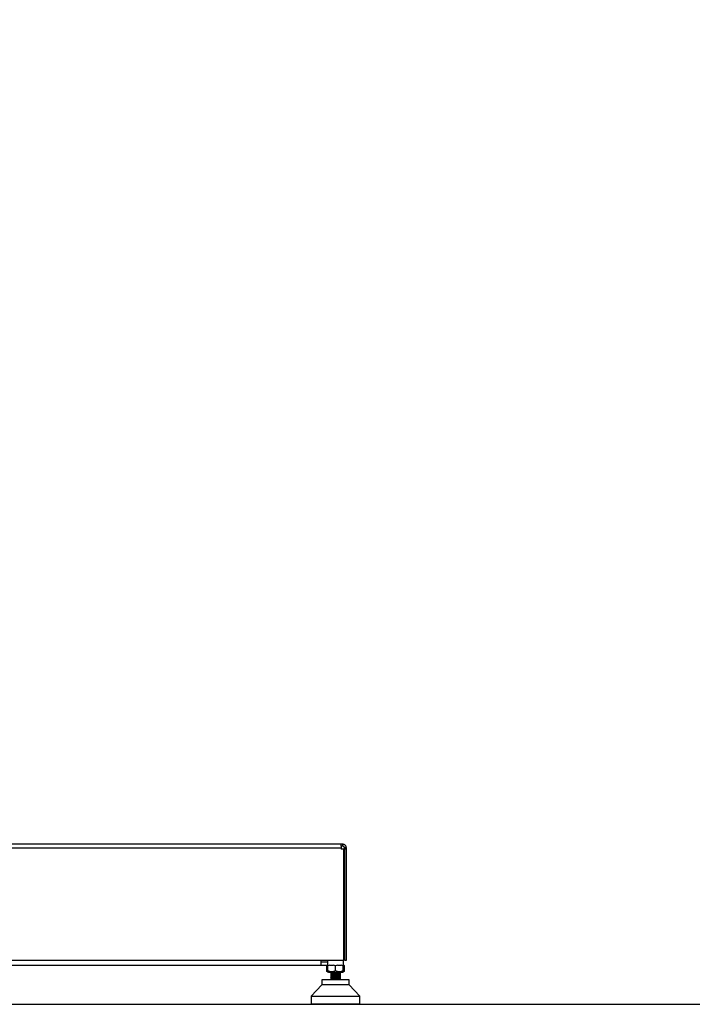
# Model space of a CAD drawing. Header units: millimetres. Extents: x 10 to 10348, y 8 to 8288.
# Tile 23 of 129: x 3732 to 4428, y 749 to 1767. Entities that reach past the tile are written whole.
import ezdxf

# ---------------------------------------------------------------- set-up
doc = ezdxf.new("R2010")
doc.units = ezdxf.units.MM
doc.layers.add('COMPONENT_GEOMETRY', color=7, linetype='Continuous')
doc.styles.add('SLDTEXTSTYLE0', font='TXT', dxfattribs={"width": 0.75})
doc.dimstyles.new('SLDDIMSTYLE1', dxfattribs={"dimtxt": 75, "dimasz": 3.302, "dimexe": 0, "dimexo": 0.0625, "dimgap": 18.75, "dimtad": 0, "dimtih": 1, "dimtoh": 1, "dimdec": 0, "dimrnd": 1e-09, "dimzin": 12, "dimdsep": 46, "dimtxsty": 'SLDTEXTSTYLE0', "dimsah": 1, "dimcen": 0.09, "dimadec": 0, "dimazin": 3, "dimtfac": 1, "dimtdec": 0, "dimtofl": 0, "dimtmove": 0, "dimatfit": 3, "dimfxl": 1, "dimfrac": 2, "dimtolj": 1, "dimtzin": 12, "dimarcsym": 0})

# ---------------------------------------------------------------- blocks, each defined once
blk = doc.blocks.new('_D_6')
at = {"layer": 'COMPONENT_GEOMETRY', "color": 7}
for p, q in [((6592.4, 3169.2), (6314.8, 3169.2)), ((6318, 3169.2), (6318, 2018.7)), ((6318, 749.3), (6318, 1899.7)), ((3149.5, 749.3), (6321.2, 749.3))]:
    blk.add_line(p, q, dxfattribs=at)
for points in [[(6318, 3169.2), (6317.5, 3165.9), (6318.5, 3165.9)], [(6318, 749.3), (6318.5, 752.6), (6317.5, 752.6)]]:
    blk.add_solid(points, dxfattribs=at)
at = {"layer": 'COMPONENT_GEOMETRY', "color": 7, "insert": (6207.2, 1996.4), "char_height": 75, "attachment_point": 1, "style": 'SLDTEXTSTYLE0'}
blk.add_mtext('2420', dxfattribs=at)

msp = doc.modelspace()

# ---------------------------------------------------------------- linework, layer by layer
at = {"color": 7, "linetype": 'Continuous', "lineweight": 25}
for p, q in [((3167.1, 910.9), (4064.27, 910.9)), ((4063.69, 914.9), (3167.69, 914.9)), ((4065.69, 914.9), (4063.69, 914.9)), ((4065.69, 912.9), (4064.12, 912.9)), ((4064.27, 910.9), (4064.27, 909.7)), ((4064.27, 910.9), (4064.27, 910.9)), ((4066.87, 909.7), (4064.27, 909.7)), ((4065.69, 914.9), (4065.69, 912.9)), ((4066.87, 909.7), (4066.87, 794.9)), ((4069.69, 910.9), (4067.69, 910.9)), ((4067.69, 909.7), (4067.69, 910.9)), ((4067.69, 909.7), (4067.69, 794.9)), ((4069.69, 909.7), (4067.69, 909.7)), ((4069.69, 909.7), (4069.69, 910.9)), ((4069.69, 794.9), (4069.69, 909.7)), ((3164.5, 794.9), (4066.87, 794.9)), ((4050.21, 794.9), (4050.21, 789.4)), ((4066.71, 789.4), (4066.71, 794.9)), ((4067.69, 794.9), (4069.69, 794.9)), ((4043.44, 789.4), (3187.94, 789.4)), ((4049.19, 792.9), (4043.44, 792.9)), ((4049.19, 789.4), (4043.44, 789.4)), ((4050.23, 789.48), (4049.19, 789.4)), ((4050.17, 789.56), (4049.29, 789.03)), ((4049.8, 789.43), (4049.29, 789.03)), ((4049.29, 789.03), (4049.29, 783.83)), ((4050.52, 789.4), (4050.21, 789.4)), ((4052.54, 789.74), (4050.52, 789.03)), ((4050.52, 783.83), (4050.52, 789.03)), ((4056.44, 789.4), (4052.54, 789.4)), ((4058.46, 789.03), (4056.44, 789.74)), ((4060.48, 789.74), (4058.46, 789.03)), ((4058.46, 783.83), (4058.46, 789.03)), ((4064.38, 789.4), (4060.49, 789.4)), ((4066.4, 789.03), (4064.38, 789.74)), ((4066.4, 789.74), (4066.4, 789.03)), ((4066.71, 789.4), (4066.4, 789.4)), ((4066.4, 783.83), (4066.4, 789.03)), ((4067.63, 789.03), (4066.71, 789.75)), ((4067.63, 789.03), (4066.75, 789.57)), ((4067.63, 783.83), (4067.63, 789.03)), ((4044.28, 774.52), (4044.28, 769.41)), ((4072.64, 774.52), (4044.28, 774.52)), ((4049.29, 783.83), (4050.52, 782.87)), ((4050.52, 782.87), (4051.04, 782.46)), ((4051.04, 782.46), (4058.46, 782.46)), ((4053.39, 777.49), (4053.45, 777.47)), ((4053.39, 776.18), (4053.45, 776.17)), ((4053.41, 777.8), (4053.49, 777.78)), ((4053.46, 782.46), (4053.46, 781.83)), ((4053.46, 781.83), (4053.46, 781.75)), ((4053.77, 781.83), (4053.46, 781.83)), ((4053.46, 781.75), (4053.46, 781.68)), ((4053.46, 781.68), (4053.46, 780.45)), ((4053.46, 781.43), (4053.46, 781.35)), ((4053.46, 780.45), (4053.46, 780.43)), ((4053.46, 780.38), (4053.46, 779.15)), ((4053.46, 779.15), (4053.46, 779.12)), ((4053.46, 779.07), (4053.46, 777.85)), ((4053.46, 777.85), (4053.46, 777.82)), ((4053.46, 777.77), (4053.46, 776.56)), ((4053.46, 776.55), (4053.46, 776.52)), ((4053.46, 776.47), (4053.46, 775.25)), ((4053.46, 775.24), (4053.46, 775.22)), ((4053.46, 775.17), (4053.46, 774.52)), ((4063.46, 781.83), (4054.73, 781.83)), ((4058.46, 782.46), (4065.88, 782.46)), ((4063.49, 774.54), (4063.43, 774.52)), ((4063.46, 781.83), (4063.46, 782.46)), ((4063.46, 781.1), (4063.46, 781.83)), ((4063.46, 779.8), (4063.46, 781.02)), ((4063.46, 779.72), (4063.46, 779.75)), ((4063.46, 778.5), (4063.46, 779.72)), ((4063.46, 778.42), (4063.46, 778.45)), ((4063.46, 777.2), (4063.46, 778.42)), ((4063.46, 777.12), (4063.46, 777.15)), ((4063.46, 775.9), (4063.46, 777.12)), ((4063.46, 775.82), (4063.46, 775.84)), ((4063.46, 774.59), (4063.46, 775.82)), ((4063.48, 781.08), (4063.53, 781.06)), ((4063.48, 774.57), (4063.53, 774.55)), ((4065.88, 782.46), (4066.4, 782.87)), ((4066.4, 782.87), (4067.63, 783.83)), ((4072.64, 769.41), (4072.64, 774.52)), ((4044.28, 769.41), (4033.25, 757.6)), ((4072.64, 769.41), (4044.28, 769.41)), ((4083.67, 757.6), (4072.64, 769.41)), ((4033.25, 757.6), (4033.25, 749.57)), ((4033.25, 757.6), (4083.67, 757.6)), ((4083.67, 749.57), (4083.67, 757.6)), ((4033.25, 749.57), (4083.67, 749.57)), ((4033.59, 749.57), (4033.59, 749.41)), ((4033.59, 749.41), (4033.75, 749.25)), ((4033.64, 749.41), (4033.64, 749.57)), ((4033.64, 749.41), (4033.75, 749.41)), ((4033.81, 749.25), (4033.64, 749.41)), ((4033.75, 749.57), (4033.75, 749.41)), ((4033.75, 749.41), (4033.9, 749.25)), ((4033.75, 749.25), (4033.81, 749.25)), ((4033.81, 749.25), (4033.9, 749.25)), ((4033.9, 749.41), (4033.9, 749.57)), ((4033.9, 749.41), (4034.13, 749.41)), ((4034.08, 749.25), (4033.9, 749.41)), ((4033.9, 749.25), (4034.08, 749.25)), ((4034.08, 749.25), (4034.26, 749.25)), ((4034.13, 749.57), (4034.13, 749.41)), ((4034.13, 749.41), (4034.26, 749.25)), ((4034.26, 749.25), (4034.56, 749.25)), ((4034.37, 749.41), (4034.37, 749.57)), ((4034.56, 749.25), (4034.37, 749.41)), ((4034.37, 749.41), (4034.71, 749.41)), ((4034.56, 749.25), (4034.82, 749.25)), ((4034.71, 749.57), (4034.71, 749.41)), ((4034.71, 749.41), (4034.82, 749.25)), ((4034.82, 749.25), (4035.24, 749.25)), ((4035.04, 749.41), (4035.04, 749.57)), ((4035.24, 749.25), (4035.04, 749.41)), ((4035.04, 749.41), (4035.5, 749.41)), ((4035.24, 749.25), (4035.59, 749.25)), ((4035.5, 749.57), (4035.5, 749.41)), ((4035.5, 749.41), (4035.59, 749.25)), ((4035.59, 749.25), (4036.13, 749.25)), ((4035.91, 749.41), (4035.91, 749.57)), ((4035.91, 749.41), (4036.48, 749.41)), ((4036.13, 749.25), (4035.91, 749.41)), ((4036.13, 749.25), (4036.55, 749.25)), ((4036.48, 749.57), (4036.48, 749.41)), ((4036.48, 749.41), (4036.55, 749.25)), ((4036.55, 749.25), (4037.2, 749.25)), ((4036.98, 749.41), (4036.98, 749.57)), ((4037.2, 749.25), (4036.98, 749.41)), ((4036.98, 749.41), (4037.65, 749.41)), ((4037.2, 749.25), (4037.7, 749.25)), ((4037.65, 749.57), (4037.65, 749.41)), ((4037.65, 749.41), (4037.7, 749.25)), ((4037.7, 749.25), (4038.45, 749.25)), ((4038.23, 749.41), (4038.23, 749.57)), ((4038.45, 749.25), (4038.23, 749.41)), ((4038.23, 749.41), (4039, 749.41)), ((4038.45, 749.25), (4039.03, 749.25)), ((4039, 749.57), (4039, 749.41)), ((4039, 749.41), (4039.03, 749.25)), ((4039.03, 749.25), (4039.88, 749.25)), ((4039.65, 749.41), (4039.65, 749.57)), ((4039.88, 749.25), (4039.65, 749.41)), ((4039.65, 749.41), (4040.51, 749.41)), ((4039.88, 749.25), (4040.52, 749.25)), ((4040.51, 749.57), (4040.51, 749.41)), ((4040.51, 749.41), (4040.52, 749.25)), ((4040.52, 749.25), (4041.46, 749.25)), ((4041.24, 749.41), (4041.24, 749.57)), ((4041.46, 749.25), (4041.24, 749.41)), ((4041.24, 749.41), (4042.17, 749.41)), ((4041.46, 749.25), (4042.16, 749.25)), ((4042.17, 749.41), (4042.16, 749.25)), ((4042.16, 749.25), (4043.19, 749.25)), ((4042.17, 749.57), (4042.17, 749.41)), ((4042.97, 749.41), (4042.97, 749.57)), ((4043.19, 749.25), (4042.97, 749.41)), ((4042.97, 749.41), (4043.98, 749.41)), ((4043.19, 749.25), (4043.95, 749.25)), ((4043.98, 749.41), (4043.95, 749.25)), ((4043.95, 749.25), (4045.05, 749.25)), ((4043.98, 749.57), (4043.98, 749.41)), ((4044.83, 749.41), (4044.83, 749.57)), ((4045.05, 749.25), (4044.83, 749.41)), ((4044.83, 749.41), (4045.91, 749.41)), ((4045.05, 749.25), (4045.86, 749.25)), ((4045.91, 749.41), (4045.86, 749.25)), ((4045.86, 749.25), (4047.02, 749.25)), ((4045.91, 749.57), (4045.91, 749.41)), ((4046.81, 749.41), (4046.81, 749.57)), ((4047.02, 749.25), (4046.81, 749.41)), ((4046.81, 749.41), (4047.94, 749.41)), ((4047.02, 749.25), (4047.87, 749.25)), ((4047.94, 749.41), (4047.87, 749.25)), ((4047.87, 749.25), (4049.09, 749.25)), ((4047.94, 749.57), (4047.94, 749.41)), ((4048.88, 749.41), (4048.88, 749.57)), ((4048.88, 749.41), (4050.07, 749.41)), ((4049.09, 749.25), (4048.88, 749.41)), ((4049.09, 749.25), (4049.98, 749.25)), ((4050.07, 749.41), (4049.98, 749.25)), ((4049.98, 749.25), (4051.01, 749.25)), ((4050.07, 749.57), (4050.07, 749.41)), ((4051.01, 749.25), (4051.13, 749.28)), ((4051.04, 749.41), (4051.04, 749.57)), ((4051.24, 749.25), (4051.04, 749.41)), ((4051.04, 749.41), (4052.26, 749.41)), ((4051.24, 749.25), (4052.16, 749.25)), ((4052.26, 749.41), (4052.16, 749.25)), ((4052.16, 749.25), (4052.94, 749.25)), ((4052.26, 749.57), (4052.26, 749.41)), ((4052.26, 749.41), (4053.13, 749.41)), ((4052.94, 749.25), (4053.13, 749.41)), ((4053.13, 749.41), (4053.13, 749.57)), ((4053.27, 749.41), (4053.27, 749.57)), ((4053.27, 749.41), (4054.51, 749.41)), ((4053.45, 749.25), (4053.27, 749.41)), ((4053.45, 749.25), (4054.39, 749.25)), ((4054.51, 749.41), (4054.39, 749.25)), ((4054.39, 749.25), (4054.91, 749.25)), ((4054.51, 749.57), (4054.51, 749.41)), ((4054.51, 749.41), (4055.1, 749.41)), ((4054.91, 749.25), (4055.1, 749.41)), ((4055.1, 749.41), (4055.1, 749.57)), ((4055.53, 749.41), (4055.53, 749.57)), ((4055.71, 749.25), (4055.53, 749.41)), ((4055.53, 749.41), (4056.8, 749.41)), ((4055.71, 749.25), (4056.65, 749.25)), ((4056.8, 749.41), (4056.65, 749.25)), ((4056.65, 749.25), (4056.92, 749.25)), ((4056.8, 749.57), (4056.8, 749.41)), ((4056.8, 749.41), (4057.09, 749.41)), ((4056.92, 749.25), (4057.09, 749.41)), ((4057.09, 749.41), (4057.09, 749.57)), ((4057.82, 749.41), (4057.82, 749.57)), ((4057.98, 749.25), (4057.82, 749.41)), ((4057.82, 749.41), (4059.09, 749.41)), ((4057.98, 749.25), (4058.94, 749.25)), ((4059.09, 749.41), (4058.94, 749.25)), ((4059.09, 749.57), (4059.09, 749.41)), ((4059.83, 749.41), (4059.83, 749.57)), ((4059.83, 749.41), (4060.12, 749.41)), ((4060, 749.25), (4059.83, 749.41)), ((4060, 749.25), (4060.27, 749.25)), ((4060.12, 749.41), (4060.12, 749.57)), ((4060.27, 749.25), (4060.12, 749.41)), ((4060.12, 749.41), (4061.39, 749.41)), ((4060.27, 749.25), (4061.21, 749.25)), ((4061.39, 749.41), (4061.21, 749.25)), ((4061.39, 749.57), (4061.39, 749.41)), ((4061.82, 749.41), (4061.82, 749.57)), ((4061.82, 749.41), (4062.41, 749.41)), ((4062.01, 749.25), (4061.82, 749.41)), ((4062.01, 749.25), (4062.53, 749.25)), ((4062.41, 749.41), (4062.41, 749.57)), ((4062.53, 749.25), (4062.41, 749.41)), ((4062.41, 749.41), (4063.65, 749.41)), ((4062.53, 749.25), (4063.47, 749.25)), ((4063.65, 749.41), (4063.47, 749.25)), ((4063.65, 749.57), (4063.65, 749.41)), ((4063.79, 749.41), (4063.79, 749.57)), ((4063.98, 749.25), (4063.79, 749.41)), ((4063.79, 749.41), (4064.66, 749.41)), ((4063.98, 749.25), (4064.76, 749.25)), ((4064.66, 749.41), (4064.66, 749.57)), ((4064.66, 749.41), (4065.88, 749.41)), ((4064.76, 749.25), (4064.66, 749.41)), ((4064.76, 749.25), (4065.68, 749.25)), ((4065.88, 749.41), (4065.68, 749.25)), ((4065.91, 749.25), (4065.81, 749.27)), ((4065.88, 749.57), (4065.88, 749.41)), ((4065.91, 749.25), (4066.94, 749.25)), ((4066.85, 749.41), (4066.85, 749.57)), ((4066.94, 749.25), (4066.85, 749.41)), ((4066.85, 749.41), (4068.04, 749.41)), ((4066.94, 749.25), (4067.83, 749.25)), ((4068.04, 749.41), (4067.83, 749.25)), ((4067.83, 749.25), (4069.05, 749.25)), ((4068.04, 749.57), (4068.04, 749.41)), ((4068.98, 749.41), (4068.98, 749.57)), ((4069.05, 749.25), (4068.98, 749.41)), ((4068.98, 749.41), (4070.11, 749.41)), ((4069.05, 749.25), (4069.9, 749.25)), ((4070.11, 749.41), (4069.9, 749.25)), ((4069.9, 749.25), (4071.06, 749.25)), ((4070.11, 749.57), (4070.11, 749.41)), ((4071.01, 749.41), (4071.01, 749.57)), ((4071.06, 749.25), (4071.01, 749.41)), ((4071.01, 749.41), (4072.09, 749.41)), ((4071.06, 749.25), (4071.87, 749.25)), ((4072.09, 749.41), (4071.87, 749.25)), ((4071.87, 749.25), (4072.97, 749.25)), ((4072.09, 749.57), (4072.09, 749.41)), ((4072.94, 749.41), (4072.94, 749.57)), ((4072.94, 749.41), (4073.95, 749.41)), ((4072.97, 749.25), (4072.94, 749.41)), ((4072.97, 749.25), (4073.73, 749.25)), ((4073.95, 749.41), (4073.73, 749.25)), ((4073.73, 749.25), (4074.76, 749.25)), ((4073.95, 749.57), (4073.95, 749.41)), ((4074.75, 749.41), (4074.75, 749.57)), ((4074.75, 749.41), (4075.68, 749.41)), ((4074.76, 749.25), (4074.75, 749.41)), ((4074.76, 749.25), (4075.46, 749.25)), ((4075.68, 749.41), (4075.46, 749.25)), ((4075.46, 749.25), (4076.4, 749.25)), ((4075.68, 749.57), (4075.68, 749.41)), ((4076.4, 749.25), (4076.41, 749.41)), ((4076.4, 749.25), (4077.04, 749.25)), ((4076.41, 749.41), (4076.41, 749.57)), ((4076.41, 749.41), (4077.27, 749.41)), ((4077.27, 749.41), (4077.04, 749.25)), ((4077.04, 749.25), (4077.89, 749.25)), ((4077.27, 749.57), (4077.27, 749.41)), ((4077.89, 749.25), (4077.92, 749.41)), ((4077.89, 749.25), (4078.47, 749.25)), ((4077.92, 749.41), (4077.92, 749.57)), ((4077.92, 749.41), (4078.69, 749.41)), ((4078.69, 749.41), (4078.47, 749.25)), ((4078.47, 749.25), (4079.22, 749.25)), ((4078.69, 749.57), (4078.69, 749.41)), ((4079.22, 749.25), (4079.27, 749.41)), ((4079.22, 749.25), (4079.72, 749.25)), ((4079.27, 749.41), (4079.27, 749.57)), ((4079.27, 749.41), (4079.94, 749.41)), ((4079.94, 749.41), (4079.72, 749.25)), ((4079.72, 749.25), (4080.37, 749.25)), ((4079.94, 749.57), (4079.94, 749.41)), ((4080.37, 749.25), (4080.44, 749.41)), ((4080.37, 749.25), (4080.79, 749.25)), ((4080.44, 749.41), (4080.44, 749.57)), ((4080.44, 749.41), (4081.01, 749.41)), ((4081.01, 749.41), (4080.79, 749.25)), ((4080.79, 749.25), (4081.33, 749.25)), ((4081.01, 749.57), (4081.01, 749.41)), ((4081.33, 749.25), (4081.42, 749.41)), ((4081.33, 749.25), (4081.67, 749.25)), ((4081.42, 749.41), (4081.42, 749.57)), ((4081.42, 749.41), (4081.88, 749.41)), ((4081.88, 749.41), (4081.67, 749.25)), ((4081.67, 749.25), (4082.1, 749.25)), ((4081.88, 749.57), (4081.88, 749.41)), ((4082.1, 749.25), (4082.21, 749.41)), ((4082.1, 749.25), (4082.36, 749.25)), ((4082.21, 749.41), (4082.21, 749.57)), ((4082.21, 749.41), (4082.55, 749.41)), ((4082.55, 749.41), (4082.36, 749.25)), ((4082.36, 749.25), (4082.66, 749.25)), ((4082.55, 749.57), (4082.55, 749.41)), ((4082.66, 749.25), (4082.79, 749.41)), ((4082.66, 749.25), (4082.84, 749.25)), ((4082.79, 749.41), (4082.79, 749.57)), ((4082.79, 749.41), (4083.02, 749.41)), ((4083.02, 749.41), (4082.84, 749.25)), ((4082.84, 749.25), (4083.02, 749.25)), ((4083.02, 749.57), (4083.02, 749.41)), ((4083.02, 749.25), (4083.17, 749.41)), ((4083.02, 749.25), (4083.11, 749.25)), ((4083.28, 749.41), (4083.11, 749.25)), ((4083.11, 749.25), (4083.17, 749.25)), ((4083.17, 749.41), (4083.17, 749.57)), ((4083.17, 749.41), (4083.28, 749.41)), ((4083.17, 749.25), (4083.33, 749.41)), ((4083.28, 749.57), (4083.28, 749.41)), ((4083.33, 749.41), (4083.33, 749.57))]:
    msp.add_line(p, q, dxfattribs=at)
at = {"color": 8, "linetype": 'Continuous', "lineweight": 25}
for p, q in [((4033.59, 749.41), (4033.64, 749.41)), ((4033.75, 749.41), (4033.9, 749.41)), ((4034.13, 749.41), (4034.37, 749.41)), ((4034.71, 749.41), (4035.04, 749.41)), ((4035.5, 749.41), (4035.91, 749.41)), ((4036.48, 749.41), (4036.98, 749.41)), ((4037.65, 749.41), (4038.23, 749.41)), ((4039, 749.41), (4039.65, 749.41)), ((4040.51, 749.41), (4041.24, 749.41)), ((4042.17, 749.41), (4042.97, 749.41)), ((4043.98, 749.41), (4044.83, 749.41)), ((4045.91, 749.41), (4046.81, 749.41)), ((4047.94, 749.41), (4048.88, 749.41)), ((4050.07, 749.41), (4051.04, 749.41)), ((4065.88, 749.41), (4066.85, 749.41)), ((4068.04, 749.41), (4068.98, 749.41)), ((4070.11, 749.41), (4071.01, 749.41)), ((4072.09, 749.41), (4072.94, 749.41)), ((4073.95, 749.41), (4074.75, 749.41)), ((4075.68, 749.41), (4076.41, 749.41)), ((4077.27, 749.41), (4077.92, 749.41)), ((4078.69, 749.41), (4079.27, 749.41)), ((4079.94, 749.41), (4080.44, 749.41)), ((4081.01, 749.41), (4081.42, 749.41)), ((4081.88, 749.41), (4082.21, 749.41)), ((4082.55, 749.41), (4082.79, 749.41)), ((4083.02, 749.41), (4083.17, 749.41)), ((4083.28, 749.41), (4083.33, 749.41))]:
    msp.add_line(p, q, dxfattribs=at)
at = {"color": 7, "linetype": 'Continuous', "lineweight": 25, "flags": 128}
for points in [[(4043.44, 789.4), (4043.44, 789.52), (4043.44, 789.89), (4043.44, 790.49), (4043.44, 791.3), (4043.44, 792.29), (4043.44, 793.41), (4043.44, 794.63), (4043.44, 794.9)], [(4050.21, 793.08), (4049.77, 792.96), (4049.19, 792.9)]]:
    msp.add_lwpolyline(points, dxfattribs=at)
at = {"color": 7, "linetype": 'Continuous', "lineweight": 25}
for points, knots in [([(4063.69, 914.9), (4063.71, 914.84), (4063.74, 914.76), (4063.87, 914.26), (4063.98, 913.75), (4064.09, 913.12), (4064.22, 912.19), (4064.25, 911.41), (4064.27, 910.9)], [0, 0, 0, 0, 0.24116709, 0.36951396, 0.5000048, 0.63048853, 0.75883272, 1, 1, 1, 1]), ([(4069.69, 910.9), (4069.63, 911.41), (4069.55, 912.19), (4069.05, 913.12), (4068.54, 913.75), (4067.91, 914.26), (4066.98, 914.76), (4066.2, 914.84), (4065.69, 914.9)], [0, 0, 0, 0, 0.2411673, 0.3695115, 0.4999952, 0.630486, 0.7588329, 1, 1, 1, 1]), ([(4067.69, 910.9), (4067.68, 911.02), (4067.67, 911.28), (4067.52, 911.79), (4067.14, 912.35), (4066.58, 912.72), (4066.07, 912.88), (4065.81, 912.89), (4065.69, 912.9)], [0, 0, 0, 0, 0.1166561, 0.2403641, 0.4999962, 0.7596309, 0.8833353, 1, 1, 1, 1]), ([(4050.52, 789.03), (4050.52, 789.31), (4050.52, 789.83), (4050.53, 789.99), (4050.52, 789.99), (4050.52, 789.99)], [0, 0, 0, 0, 0.5369897, 0.9999471, 1, 1, 1, 1]), ([(4050.52, 783.09), (4050.52, 783.09), (4050.09, 783.18), (4049.69, 783.51), (4049.29, 783.83)], [0, 0, 0, 0, 0.0152395, 1, 1, 1, 1]), ([(4058.46, 783.83), (4057.77, 783.55), (4056.48, 783.03), (4054.49, 782.79), (4052.5, 783.03), (4051.21, 783.55), (4050.52, 783.83)], [0, 0, 0, 0, 0.268508, 0.500003, 0.731492, 1, 1, 1, 1]), ([(4050.52, 783.83), (4050.52, 783.54), (4050.52, 783.01), (4050.52, 782.91), (4050.52, 782.87)], [0, 0, 0, 0, 0.5370181, 1, 1, 1, 1]), ([(4063.49, 781.05), (4063.45, 781.04), (4063.37, 781), (4062.82, 780.95), (4061.94, 780.89), (4060.72, 780.83), (4059.28, 780.77), (4057.75, 780.71), (4056.28, 780.65), (4055, 780.59), (4054.03, 780.52), (4053.48, 780.46), (4053.31, 780.42), (4053.44, 780.39), (4053.46, 780.39)], [0, 0, 0, 0, 0.0661637, 0.1504253, 0.2373803, 0.3270493, 0.4209698, 0.5147601, 0.608692, 0.7024889, 0.796401, 0.8902431, 0.9841018, 1, 1, 1, 1]), ([(4063.46, 779.79), (4063.48, 779.79), (4063.62, 779.76), (4063.46, 779.72), (4062.94, 779.66), (4061.99, 779.59), (4060.73, 779.53), (4059.27, 779.47), (4057.74, 779.41), (4056.26, 779.35), (4055, 779.28), (4054.02, 779.22), (4053.48, 779.16), (4053.3, 779.11), (4053.45, 779.09), (4053.47, 779.09)], [0, 0, 0, 0, 0.0123365, 0.100473, 0.18874, 0.2768768, 0.3651269, 0.4533033, 0.5415086, 0.629739, 0.7178926, 0.8061552, 0.8942849, 0.9825516, 1, 1, 1, 1]), ([(4063.46, 777.18), (4063.48, 777.18), (4063.62, 777.16), (4063.45, 777.11), (4062.93, 777.05), (4061.97, 776.99), (4060.71, 776.93), (4059.24, 776.87), (4057.71, 776.8), (4056.24, 776.74), (4054.98, 776.68), (4054.01, 776.62), (4053.48, 776.56), (4053.3, 776.51), (4053.46, 776.48), (4053.49, 776.48)], [0, 0, 0, 0, 0.0128421, 0.1006568, 0.1883469, 0.2761415, 0.3638738, 0.4516222, 0.5394062, 0.6271065, 0.7149198, 0.802598, 0.8904108, 0.9781157, 1, 1, 1, 1]), ([(4063.45, 775.88), (4063.47, 775.88), (4063.61, 775.86), (4063.45, 775.81), (4062.92, 775.75), (4061.96, 775.69), (4060.7, 775.63), (4059.23, 775.56), (4057.7, 775.5), (4056.23, 775.44), (4054.96, 775.38), (4054, 775.32), (4053.47, 775.25), (4053.3, 775.21), (4053.44, 775.18), (4053.47, 775.18)], [0, 0, 0, 0, 0.0159295, 0.1040522, 0.1921034, 0.2802608, 0.3682877, 0.4564474, 0.5444936, 0.6326227, 0.7207165, 0.8087947, 0.8969378, 0.9849723, 1, 1, 1, 1]), ([(4053.44, 780.1), (4053.42, 780.1), (4053.37, 780.09), (4053.42, 780.08), (4053.45, 780.07)], [0, 0, 0, 0, 0.4564874, 1, 1, 1, 1]), ([(4053.44, 778.8), (4053.42, 778.8), (4053.37, 778.79), (4053.42, 778.78), (4053.45, 778.77)], [0, 0, 0, 0, 0.4579314, 1, 1, 1, 1]), ([(4053.45, 774.9), (4053.42, 774.89), (4053.37, 774.88), (4053.42, 774.87), (4053.44, 774.87)], [0, 0, 0, 0, 0.49759988, 1, 1, 1, 1]), ([(4053.46, 777.77), (4053.46, 777.77), (4053.43, 777.79), (4053.6, 777.83), (4054.23, 777.9), (4055.67, 777.98), (4057.51, 778.06), (4059.51, 778.14), (4061.39, 778.22), (4062.23, 778.28), (4062.65, 778.3)], [0, 0, 0, 0, 0.0041408, 0.0830666, 0.2388351, 0.3872188, 0.5404153, 0.6936041, 0.8487714, 1, 1, 1, 1]), ([(4053.46, 775.17), (4053.46, 775.17), (4053.43, 775.18), (4053.54, 775.21), (4053.81, 775.25), (4054.46, 775.31), (4055.66, 775.37), (4057.52, 775.45), (4059.48, 775.54), (4061.1, 775.61), (4062.04, 775.66), (4062.47, 775.69), (4062.6, 775.7), (4062.65, 775.7)], [0, 0, 0, 0, 0.0031189, 0.0741447, 0.1566847, 0.2339621, 0.3885013, 0.5404444, 0.6933502, 0.8382814, 0.9446384, 0.9808513, 1, 1, 1, 1]), ([(4053.77, 781.83), (4053.62, 781.81), (4053.42, 781.78), (4053.49, 781.76), (4053.51, 781.75)], [0, 0, 0, 0, 0.7846145, 1, 1, 1, 1]), ([(4054.1, 781.83), (4054.07, 781.82), (4053.98, 781.82), (4053.73, 781.79), (4053.44, 781.76), (4053.47, 781.74), (4053.48, 781.73)], [0, 0, 0, 0, 0.0798409, 0.2386969, 0.7918416, 1, 1, 1, 1]), ([(4053.46, 779.07), (4053.46, 779.07), (4053.46, 779.07), (4053.46, 779.07), (4053.46, 779.07), (4053.46, 779.07), (4053.46, 779.08), (4053.46, 779.08), (4053.47, 779.09), (4053.51, 779.11), (4053.61, 779.12), (4053.7, 779.14), (4053.71, 779.14), (4053.71, 779.14), (4053.71, 779.14), (4053.71, 779.14), (4053.71, 779.14), (4053.71, 779.14), (4053.72, 779.14), (4053.73, 779.14), (4053.88, 779.16), (4054.19, 779.19), (4054.85, 779.23), (4055.89, 779.29), (4057.47, 779.36), (4059.48, 779.44), (4061.38, 779.52), (4062.23, 779.58), (4062.65, 779.6)], [0, 0, 0, 0, 0.0094843, 0.0142242, 0.0148172, 0.0148362, 0.015253, 0.0171802, 0.0310663, 0.0684736, 0.1274465, 0.1363455, 0.137481, 0.1380529, 0.1383366, 0.1384807, 0.1385008, 0.1385069, 0.1385119, 0.1410714, 0.1491914, 0.2337746, 0.3111561, 0.3931272, 0.5448217, 0.6965277, 0.8498021, 1, 1, 1, 1]), ([(4063.44, 778.49), (4063.47, 778.49), (4063.62, 778.46), (4063.45, 778.42), (4062.94, 778.35), (4061.98, 778.29), (4060.72, 778.23), (4059.26, 778.17), (4057.72, 778.11), (4056.25, 778.04), (4054.98, 777.98), (4054.03, 777.92), (4053.5, 777.87), (4053.47, 777.84), (4053.46, 777.82)], [0, 0, 0, 0, 0.0183496, 0.1114838, 0.2046258, 0.2977053, 0.3908874, 0.483935, 0.5771238, 0.6701853, 0.7633491, 0.8564577, 0.9495696, 1, 1, 1, 1]), ([(4062.65, 777.08), (4062.25, 777.05), (4061.63, 777.01), (4060.46, 776.96), (4059.18, 776.9), (4057.49, 776.83), (4055.65, 776.75), (4054.46, 776.69), (4053.93, 776.64), (4053.7, 776.61), (4053.55, 776.59), (4053.47, 776.57), (4053.46, 776.55), (4053.46, 776.55), (4053.46, 776.55), (4053.46, 776.55)], [0, 0, 0, 0, 0.1459108, 0.2264218, 0.3113893, 0.4595177, 0.612461, 0.7654944, 0.842088, 0.8687521, 0.9192145, 0.9752947, 0.9913274, 0.9963401, 1, 1, 1, 1]), ([(4053.46, 776.46), (4053.46, 776.46), (4053.46, 776.47), (4053.46, 776.47), (4053.46, 776.47), (4053.46, 776.47), (4053.46, 776.47), (4053.47, 776.48), (4053.58, 776.53), (4054.1, 776.58), (4054.84, 776.63), (4055.31, 776.66), (4055.63, 776.67), (4056.22, 776.7), (4057.15, 776.74), (4058.35, 776.79), (4059.71, 776.85), (4060.97, 776.9), (4062.03, 776.96), (4062.44, 776.99), (4062.65, 777)], [0, 0, 0, 0, 0.0094691, 0.0142053, 0.0147938, 0.0148318, 0.0158299, 0.0261236, 0.095862, 0.2450178, 0.319509, 0.3633506, 0.3882818, 0.4121016, 0.5249624, 0.6166468, 0.6883844, 0.8405701, 0.9214587, 1, 1, 1, 1]), ([(4053.52, 781.68), (4053.5, 781.68), (4053.43, 781.71), (4053.82, 781.77), (4054.44, 781.81), (4054.73, 781.83)], [0, 0, 0, 0, 0.13220993, 0.59544423, 1, 1, 1, 1]), ([(4062.65, 778.38), (4062.22, 778.35), (4061.38, 778.3), (4059.5, 778.22), (4057.51, 778.14), (4055.65, 778.05), (4054.22, 777.97), (4053.69, 777.92), (4053.51, 777.88), (4053.53, 777.87), (4053.55, 777.86)], [0, 0, 0, 0, 0.1573886, 0.3147768, 0.4721642, 0.6295527, 0.786795, 0.9440574, 0.9535422, 1, 1, 1, 1]), ([(4053.55, 780.38), (4053.54, 780.39), (4053.49, 780.43), (4054.25, 780.5), (4055.62, 780.58), (4057.18, 780.65), (4058.49, 780.7), (4059.47, 780.74), (4060.46, 780.79), (4061.63, 780.84), (4062.27, 780.88), (4062.65, 780.91)], [0, 0, 0, 0, 0.08047224, 0.23338087, 0.38633064, 0.5306259, 0.61939156, 0.6931177, 0.76210394, 0.86202417, 1, 1, 1, 1]), ([(4053.52, 780.42), (4053.59, 780.4), (4053.66, 780.39), (4053.84, 780.37), (4053.86, 780.37)], [0, 0, 0, 0, 0.9325717, 1, 1, 1, 1]), ([(4062.65, 779.68), (4062.6, 779.68), (4062.24, 779.65), (4061.28, 779.59), (4060.09, 779.54), (4058.81, 779.49), (4057.48, 779.43), (4055.96, 779.37), (4055.11, 779.32), (4054.65, 779.3), (4054.06, 779.26), (4053.52, 779.21), (4053.55, 779.17), (4053.56, 779.17)], [0, 0, 0, 0, 0.01862166, 0.15797777, 0.31555435, 0.32455086, 0.47327398, 0.63087898, 0.71029553, 0.73759437, 0.78944322, 0.94726003, 1, 1, 1, 1]), ([(4062.65, 775.77), (4062.23, 775.75), (4061.82, 775.72), (4061.26, 775.69), (4061.18, 775.69), (4060.64, 775.66), (4059.42, 775.61), (4057.51, 775.53), (4055.64, 775.45), (4054.25, 775.37), (4053.53, 775.31), (4053.55, 775.27), (4053.56, 775.26)], [0, 0, 0, 0, 0.1582341, 0.1588776, 0.1642589, 0.1794897, 0.3166838, 0.4746748, 0.6326696, 0.7930451, 0.9488207, 1, 1, 1, 1]), ([(4062.65, 780.98), (4062.38, 780.96), (4062.03, 780.94), (4061.52, 780.91), (4060.82, 780.88), (4059.51, 780.82), (4057.94, 780.76), (4056.68, 780.7), (4055.49, 780.65), (4054.67, 780.6), (4053.95, 780.55), (4053.75, 780.52), (4053.57, 780.5)], [0, 0, 0, 0, 0.1116733, 0.1464276, 0.1670352, 0.3334082, 0.4999297, 0.5578941, 0.6671665, 0.8335269, 0.8435078, 1, 1, 1, 1]), ([(4054.1, 781.83), (4054.04, 781.83), (4053.91, 781.83), (4053.82, 781.83), (4053.77, 781.83)], [0, 0, 0, 0, 0.5017116, 1, 1, 1, 1]), ([(4054.73, 781.83), (4054.62, 781.83), (4054.39, 781.83), (4054.2, 781.83), (4054.1, 781.83)], [0, 0, 0, 0, 0.4981003, 1, 1, 1, 1]), ([(4066.4, 783.83), (4065.71, 783.55), (4064.42, 783.03), (4062.43, 782.79), (4060.44, 783.03), (4059.15, 783.55), (4058.46, 783.83)], [0, 0, 0, 0, 0.2685068, 0.5, 0.7314933, 1, 1, 1, 1]), ([(4063.4, 781.1), (4063.41, 781.09), (4063.44, 781.05), (4062.97, 781.01), (4062.65, 780.98)], [0, 0, 0, 0, 0.3223325, 1, 1, 1, 1]), ([(4062.65, 780.91), (4062.94, 780.93), (4063.26, 780.96), (4063.42, 781), (4063.4, 781), (4063.38, 781.01)], [0, 0, 0, 0, 0.7681901, 0.8102396, 1, 1, 1, 1]), ([(4063.36, 779.8), (4063.39, 779.79), (4063.46, 779.75), (4062.97, 779.71), (4062.65, 779.68)], [0, 0, 0, 0, 0.3208166, 1, 1, 1, 1]), ([(4062.65, 779.6), (4062.98, 779.63), (4063.42, 779.67), (4063.37, 779.7), (4063.36, 779.71)], [0, 0, 0, 0, 0.7750144, 1, 1, 1, 1]), ([(4063.36, 778.5), (4063.39, 778.49), (4063.43, 778.47), (4063.28, 778.44), (4063.08, 778.42), (4062.81, 778.39), (4062.65, 778.38)], [0, 0, 0, 0, 0.3203902, 0.4387921, 0.6612353, 1, 1, 1, 1]), ([(4062.65, 778.3), (4062.66, 778.3), (4062.82, 778.32), (4063.12, 778.34), (4063.38, 778.38), (4063.41, 778.4), (4063.42, 778.41)], [0, 0, 0, 0, 0.0365702, 0.3503863, 0.7827074, 1, 1, 1, 1]), ([(4063.36, 777.2), (4063.39, 777.18), (4063.46, 777.14), (4062.97, 777.1), (4062.65, 777.08)], [0, 0, 0, 0, 0.3212254, 1, 1, 1, 1]), ([(4062.65, 777), (4062.71, 777.01), (4062.84, 777.02), (4063.04, 777.03), (4063.24, 777.06), (4063.35, 777.08), (4063.42, 777.09), (4063.46, 777.11), (4063.45, 777.12), (4063.45, 777.12)], [0, 0, 0, 0, 0.117586, 0.2699092, 0.4569365, 0.6786787, 0.7499015, 0.8868468, 1, 1, 1, 1]), ([(4063.36, 775.9), (4063.39, 775.88), (4063.46, 775.84), (4062.97, 775.8), (4062.65, 775.77)], [0, 0, 0, 0, 0.3210633, 1, 1, 1, 1]), ([(4062.65, 775.7), (4062.96, 775.73), (4063.36, 775.76), (4063.41, 775.8), (4063.42, 775.8)], [0, 0, 0, 0, 0.78104123, 1, 1, 1, 1]), ([(4063.23, 780.76), (4063.2, 780.77), (4063.17, 780.77), (4063.1, 780.78), (4063.1, 780.78)], [0, 0, 0, 0, 0.9886371, 1, 1, 1, 1]), ([(4063.45, 780.7), (4063.45, 780.7), (4063.49, 780.71), (4063.42, 780.73), (4063.37, 780.74)], [0, 0, 0, 0, 0.1008519, 1, 1, 1, 1]), ([(4066.4, 782.87), (4066.4, 782.91), (4066.4, 783.01), (4066.4, 783.54), (4066.4, 783.83)], [0, 0, 0, 0, 0.4629907, 1, 1, 1, 1]), ([(4067.63, 783.83), (4067.23, 783.51), (4066.83, 783.18), (4066.4, 783.09), (4066.4, 783.09)], [0, 0, 0, 0, 0.9847608, 1, 1, 1, 1])]:
    msp.add_open_spline(points, degree=3, knots=knots, dxfattribs=at)

# ---------------------------------------------------------------- dimensions: what is measured, and where the dimension line sits
at = {"layer": 'COMPONENT_GEOMETRY', "color": 7}
dim = msp.add_linear_dim(base=(6318.02, 749.25), p1=(6593.64, 3169.16), p2=(3148.27, 749.25), angle=90, dimstyle='SLDDIMSTYLE1', dxfattribs=at)
dim.commit()
dim.dimension.update_dxf_attribs({"geometry": '_D_6', "text_midpoint": (6318.02, 1959.21), "dimtype": 160})

doc.saveas('drawing.dxf')
